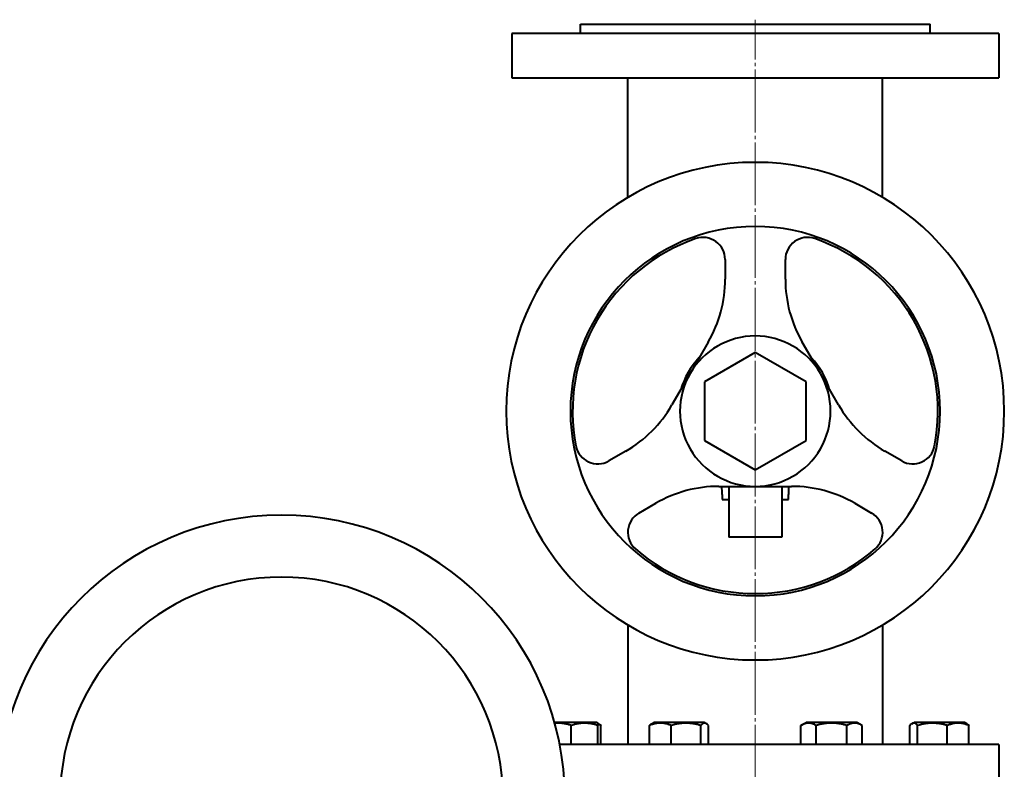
# Model space of a CAD drawing. Header units: millimetres. Extents: x -4428 to 3866, y -3426 to 3855.
# Tile 76 of 191: x -2798 to -2353, y 3137 to 3476. Entities that reach past the tile are written whole.
import ezdxf

# ---------------------------------------------------------------- set-up
doc = ezdxf.new("R2010")
doc.units = ezdxf.units.MM
doc.linetypes.add('K5LT_AXLED', pattern=[32.912189, 28.412189, -1.5, 1.5, -1.5])
doc.linetypes.add('K5LT_BASIC', pattern=[0])
doc.layers.add('Системный слой', color=7, linetype='Continuous')

# ---------------------------------------------------------------- blocks, each defined once
blk = doc.blocks.new('U0')
at = {"layer": 'Системный слой', "color": 30, "linetype": 'K5LT_AXLED', "lineweight": 20, "true_color": 0xff8000}
blk.add_line((-2465.34, 3062.57), (-2465.34, 3475.57), dxfattribs=at)
at = {"layer": 'Системный слой', "color": 150, "linetype": 'K5LT_BASIC', "lineweight": 40, "true_color": 0x0080ff}
for p, q in [((-2575.34, 3469.27), (-2575.34, 3449.27)), ((-2465.34, 3469.27), (-2575.34, 3469.27)), ((-2544.34, 3473.57), (-2465.34, 3473.57)), ((-2544.34, 3469.27), (-2544.34, 3473.57)), ((-2465.34, 3473.57), (-2386.34, 3473.57)), ((-2355.34, 3469.27), (-2465.34, 3469.27)), ((-2386.34, 3469.27), (-2386.34, 3473.57)), ((-2355.34, 3469.27), (-2355.34, 3449.27)), ((-2575.34, 3449.27), (-2355.34, 3449.27)), ((-2522.84, 3395.27), (-2522.84, 3449.27)), ((-2407.84, 3395.27), (-2407.84, 3449.27)), ((-2478.94, 3367.12), (-2478.94, 3358.29)), ((-2451.74, 3358.29), (-2451.74, 3367.12)), ((-2486.57, 3329.79), (-2494.78, 3315.57)), ((-2435.89, 3315.57), (-2444.1, 3329.79)), ((-2465.34, 3325.13), (-2488.34, 3311.85)), ((-2442.34, 3311.85), (-2465.34, 3325.13)), ((-2494.78, 3315.57), (-2502.99, 3301.36)), ((-2427.68, 3301.36), (-2435.89, 3315.57)), ((-2488.34, 3311.85), (-2488.34, 3285.29)), ((-2442.34, 3285.29), (-2442.34, 3311.85)), ((-2488.34, 3285.29), (-2465.34, 3272.01)), ((-2465.34, 3272.01), (-2442.34, 3285.29)), ((-2523.85, 3280.49), (-2531.5, 3276.07)), ((-2399.17, 3276.07), (-2406.82, 3280.49)), ((-2481.75, 3264.57), (-2465.34, 3264.57)), ((-2480.34, 3260.94), (-2480.34, 3258.57)), ((-2477.34, 3264.57), (-2477.34, 3258.57)), ((-2465.34, 3264.57), (-2448.92, 3264.57)), ((-2453.34, 3264.57), (-2453.34, 3258.57)), ((-2450.34, 3258.57), (-2450.34, 3260.94)), ((-2517.9, 3252.52), (-2510.25, 3256.94)), ((-2480.34, 3258.57), (-2477.34, 3258.57)), ((-2477.34, 3258.57), (-2477.34, 3241.57)), ((-2453.34, 3258.57), (-2450.34, 3258.57)), ((-2453.34, 3258.57), (-2453.34, 3241.57)), ((-2420.42, 3256.94), (-2412.77, 3252.52)), ((-2453.34, 3241.57), (-2477.34, 3241.57)), ((-2522.84, 3201.88), (-2522.84, 3147.87)), ((-2407.84, 3201.88), (-2407.84, 3147.87)), ((-2537.09, 3157.87), (-2556.02, 3157.87)), ((-2548.49, 3147.87), (-2548.49, 3156.45)), ((-2536.49, 3157.53), (-2537.09, 3157.87)), ((-2536.06, 3157.28), (-2536.49, 3157.53)), ((-2536.49, 3157.53), (-2536.49, 3156.45)), ((-2536.49, 3147.87), (-2536.49, 3156.45)), ((-2535.1, 3147.87), (-2535.1, 3156.45)), ((-2513.16, 3147.87), (-2513.16, 3156.45)), ((-2512.2, 3157.28), (-2511.18, 3157.87)), ((-2488.38, 3157.87), (-2511.18, 3157.87)), ((-2503.36, 3147.87), (-2503.36, 3156.45)), ((-2489.98, 3147.87), (-2489.98, 3156.45)), ((-2487.35, 3157.28), (-2488.38, 3157.87)), ((-2486.39, 3147.87), (-2486.39, 3156.45)), ((-2444.75, 3156.45), (-2442.29, 3157.87)), ((-2444.75, 3147.87), (-2444.75, 3156.45)), ((-2419.49, 3157.87), (-2442.29, 3157.87)), ((-2437.82, 3147.87), (-2437.82, 3156.45)), ((-2423.97, 3147.87), (-2423.97, 3156.45)), ((-2417.04, 3156.45), (-2419.49, 3157.87)), ((-2417.04, 3147.87), (-2417.04, 3156.45)), ((-2395.57, 3147.87), (-2395.57, 3156.45)), ((-2394.61, 3157.28), (-2393.59, 3157.87)), ((-2390.25, 3157.87), (-2393.59, 3157.87)), ((-2391.99, 3147.87), (-2391.99, 3156.45)), ((-2370.79, 3157.87), (-2390.25, 3157.87)), ((-2378.6, 3147.87), (-2378.6, 3156.45)), ((-2369.76, 3157.28), (-2370.79, 3157.87)), ((-2370.19, 3157.53), (-2370.79, 3157.87)), ((-2368.8, 3147.87), (-2368.8, 3156.45)), ((-2355.34, 3147.87), (-2553.66, 3147.87)), ((-2355.34, 3147.87), (-2355.34, 3127.87))]:
    blk.add_line(p, q, dxfattribs=at)
for centre, radius, start, end in [((-2465.34, 3298.57), 112.5, 90, 270), ((-2465.34, 3298.57), 112.5, 270, 90), ((-2465.34, 3298.57), 83.5, 90, 270), ((-2465.34, 3298.57), 83.5, 270, 90), ((-2465.34, 3298.57), 82.5, 108.9969, 150), ((-2488.94, 3367.12), 10, 0, 108.9969), ((-2441.74, 3367.12), 10, 71.0031, 180), ((-2465.34, 3298.57), 82.5, 30, 71.0031), ((-2535.94, 3358.29), 57, 330, 0), ((-2394.74, 3358.29), 57, 180, 210), ((-2465.34, 3298.57), 82.5, 150, 191.0031), ((-2465.34, 3298.57), 82.5, 348.9969, 30), ((-2465.34, 3298.57), 34, 90, 150), ((-2465.34, 3298.57), 34, 30, 90), ((-2465.34, 3298.57), 35, 136.2709, 163.7291), ((-2465.34, 3298.57), 35, 16.2709, 43.7291), ((-2465.34, 3298.57), 34, 150, 270), ((-2465.34, 3298.57), 34, 270, 30), ((-2552.35, 3329.86), 57, 300, 330), ((-2378.32, 3329.86), 57, 210, 240), ((-2536.5, 3284.73), 10, 191.0031, 300), ((-2394.17, 3284.73), 10, 240, 348.9969), ((-2481.75, 3207.57), 57, 90, 120), ((-2580.34, 3260.94), 100, 0, 2.0802), ((-2350.34, 3260.94), 100, 177.9198, 180), ((-2448.92, 3207.57), 57, 60, 90), ((-2679.34, 3123.57), 128, 0, 180), ((-2512.9, 3243.86), 10, 120, 228.9969), ((-2417.77, 3243.86), 10, 311.0031, 60), ((-2465.34, 3298.57), 82.5, 228.9969, 270), ((-2465.34, 3298.57), 82.5, 270, 311.0031), ((-2679.34, 3123.57), 100, 0, 180)]:
    blk.add_arc(centre, radius, start, end, dxfattribs=at)
for points, knots in [([(-2548.49, 3156.45), (-2548.96, 3156.61), (-2549.7, 3156.84), (-2550.7, 3157.09), (-2551.43, 3157.24), (-2552.16, 3157.36), (-2552.93, 3157.46), (-2553.72, 3157.51), (-2554.47, 3157.53), (-2555.19, 3157.52), (-2555.66, 3157.48), (-2555.9, 3157.46)], [0, 0, 0, 0, 2.371942, 3.659473, 4.88968, 5.951977, 7.190403, 8.581525, 9.732012, 10.82961, 12, 12, 12, 12]), ([(-2536.49, 3156.45), (-2536.9, 3156.59), (-2537.5, 3156.78), (-2538.37, 3157.01), (-2538.98, 3157.15), (-2539.69, 3157.28), (-2540.25, 3157.37), (-2540.93, 3157.45), (-2541.55, 3157.5), (-2542.28, 3157.53), (-2542.98, 3157.52), (-2543.65, 3157.49), (-2544.3, 3157.43), (-2545.03, 3157.33), (-2546.06, 3157.14), (-2547.24, 3156.85), (-2548.11, 3156.58), (-2548.49, 3156.45)], [0, 0, 0, 0, 1.889793, 2.772286, 3.97396, 4.613199, 5.962253, 6.508307, 7.620707, 8.715255, 9.746093, 10.721757, 11.68135, 12.629021, 14.021816, 16.259909, 18, 18, 18, 18]), ([(-2536.06, 3157.28), (-2535.96, 3157.22), (-2535.79, 3157.1), (-2535.46, 3156.84), (-2535.25, 3156.62), (-2535.1, 3156.45)], [0, 0, 0, 0, 1.912503, 3.220303, 6, 6, 6, 6]), ([(-2503.36, 3156.45), (-2503.77, 3156.62), (-2504.33, 3156.83), (-2505.16, 3157.08), (-2505.7, 3157.22), (-2506.32, 3157.35), (-2506.87, 3157.44), (-2507.5, 3157.5), (-2508.11, 3157.53), (-2508.69, 3157.52), (-2509.32, 3157.48), (-2510, 3157.39), (-2510.85, 3157.22), (-2511.91, 3156.93), (-2512.7, 3156.64), (-2513.16, 3156.45)], [0, 0, 0, 0, 2.032024, 2.780687, 4.100621, 4.689754, 5.785161, 6.773962, 7.746893, 8.757247, 9.530451, 10.808294, 12.055167, 13.667644, 16, 16, 16, 16]), ([(-2513.16, 3156.45), (-2513.06, 3156.57), (-2512.89, 3156.75), (-2512.57, 3157.04), (-2512.35, 3157.2), (-2512.2, 3157.28)], [0, 0, 0, 0, 1.918282, 3.267661, 6, 6, 6, 6]), ([(-2489.98, 3156.45), (-2490.44, 3156.59), (-2491.11, 3156.78), (-2492.09, 3157.01), (-2492.76, 3157.15), (-2493.55, 3157.28), (-2494.18, 3157.37), (-2494.94, 3157.45), (-2495.63, 3157.5), (-2496.44, 3157.53), (-2497.22, 3157.52), (-2497.97, 3157.49), (-2498.69, 3157.43), (-2499.52, 3157.33), (-2500.65, 3157.14), (-2501.98, 3156.85), (-2502.94, 3156.58), (-2503.36, 3156.45)], [0, 0, 0, 0, 1.889793, 2.772286, 3.97396, 4.613199, 5.962253, 6.508307, 7.620707, 8.715255, 9.746093, 10.721757, 11.68135, 12.629021, 14.021816, 16.259909, 18, 18, 18, 18]), ([(-2487.35, 3157.28), (-2487.43, 3157.32), (-2487.57, 3157.39), (-2487.78, 3157.47), (-2487.98, 3157.52), (-2488.18, 3157.53), (-2488.4, 3157.52), (-2488.63, 3157.46), (-2488.94, 3157.34), (-2489.4, 3157.05), (-2489.76, 3156.7), (-2489.98, 3156.45)], [0, 0, 0, 0, 1.013607, 1.907108, 2.817762, 3.774163, 4.640723, 5.732163, 6.948672, 8.887773, 12, 12, 12, 12]), ([(-2486.39, 3156.45), (-2486.49, 3156.57), (-2486.67, 3156.75), (-2486.99, 3157.04), (-2487.21, 3157.2), (-2487.35, 3157.28)], [0, 0, 0, 0, 1.918282, 3.267661, 6, 6, 6, 6]), ([(-2437.82, 3156.45), (-2438.09, 3156.61), (-2438.54, 3156.84), (-2439.13, 3157.1), (-2439.53, 3157.24), (-2439.91, 3157.35), (-2440.3, 3157.44), (-2440.75, 3157.5), (-2441.17, 3157.53), (-2441.57, 3157.52), (-2441.96, 3157.49), (-2442.33, 3157.43), (-2442.76, 3157.33), (-2443.35, 3157.14), (-2444.03, 3156.85), (-2444.53, 3156.58), (-2444.75, 3156.45)], [0, 0, 0, 0, 2.031977, 3.339718, 4.35691, 4.982864, 6.146734, 7.197334, 8.231074, 9.204643, 10.126104, 11.032386, 11.927409, 13.242826, 15.356581, 17, 17, 17, 17]), ([(-2423.97, 3156.45), (-2424.29, 3156.55), (-2425.11, 3156.77), (-2426.61, 3157.12), (-2428.12, 3157.36), (-2429.29, 3157.47), (-2429.93, 3157.51), (-2430.35, 3157.52), (-2430.71, 3157.53), (-2431.09, 3157.53), (-2431.56, 3157.52), (-2432.13, 3157.49), (-2432.95, 3157.43), (-2434.14, 3157.29), (-2435.49, 3157.05), (-2436.76, 3156.75), (-2437.47, 3156.56), (-2437.82, 3156.45)], [0, 0, 0, 0, 3.152296, 8.024027, 14.430358, 17.4743, 18.996271, 20.518242, 21.409855, 22.301468, 24.084694, 25.867919, 27.651145, 31.792504, 37.072525, 40.536262, 44, 44, 44, 44]), ([(-2417.04, 3156.45), (-2417.31, 3156.61), (-2417.75, 3156.84), (-2418.34, 3157.1), (-2418.74, 3157.24), (-2419.13, 3157.35), (-2419.51, 3157.44), (-2419.96, 3157.5), (-2420.38, 3157.53), (-2420.79, 3157.52), (-2421.17, 3157.49), (-2421.55, 3157.43), (-2421.97, 3157.33), (-2422.56, 3157.14), (-2423.25, 3156.85), (-2423.75, 3156.58), (-2423.97, 3156.45)], [0, 0, 0, 0, 2.031977, 3.339718, 4.35691, 4.982864, 6.146734, 7.197334, 8.231074, 9.204643, 10.126104, 11.032386, 11.927409, 13.242826, 15.356581, 17, 17, 17, 17]), ([(-2394.61, 3157.28), (-2394.71, 3157.22), (-2394.89, 3157.1), (-2395.21, 3156.84), (-2395.43, 3156.62), (-2395.57, 3156.45)], [0, 0, 0, 0, 1.912503, 3.220303, 6, 6, 6, 6]), ([(-2391.99, 3156.45), (-2392.13, 3156.61), (-2392.34, 3156.83), (-2392.66, 3157.1), (-2392.92, 3157.27), (-2393.18, 3157.41), (-2393.42, 3157.49), (-2393.66, 3157.53), (-2393.9, 3157.53), (-2394.13, 3157.49), (-2394.37, 3157.41), (-2394.53, 3157.33), (-2394.61, 3157.28)], [0, 0, 0, 0, 2.191556, 3.228797, 4.853764, 5.968981, 7.168673, 8.365718, 9.486763, 10.643006, 11.815623, 13, 13, 13, 13]), ([(-2378.6, 3156.45), (-2379.06, 3156.59), (-2379.73, 3156.78), (-2380.71, 3157.01), (-2381.38, 3157.15), (-2382.17, 3157.28), (-2382.8, 3157.37), (-2383.56, 3157.45), (-2384.25, 3157.5), (-2385.06, 3157.53), (-2385.84, 3157.52), (-2386.59, 3157.49), (-2387.31, 3157.43), (-2388.14, 3157.33), (-2389.28, 3157.14), (-2390.6, 3156.85), (-2391.57, 3156.58), (-2391.99, 3156.45)], [0, 0, 0, 0, 1.889793, 2.772286, 3.97396, 4.613199, 5.962253, 6.508307, 7.620707, 8.715255, 9.746093, 10.721757, 11.68135, 12.629021, 14.021816, 16.259909, 18, 18, 18, 18]), ([(-2368.8, 3156.45), (-2369.21, 3156.62), (-2369.77, 3156.83), (-2370.6, 3157.08), (-2371.14, 3157.22), (-2371.75, 3157.35), (-2372.3, 3157.44), (-2372.94, 3157.5), (-2373.55, 3157.53), (-2374.12, 3157.52), (-2374.76, 3157.48), (-2375.44, 3157.39), (-2376.29, 3157.22), (-2377.35, 3156.93), (-2378.14, 3156.64), (-2378.6, 3156.45)], [0, 0, 0, 0, 2.032024, 2.780687, 4.100621, 4.689754, 5.785161, 6.773962, 7.746893, 8.757247, 9.530451, 10.808294, 12.055167, 13.667644, 16, 16, 16, 16]), ([(-2369.76, 3157.28), (-2369.66, 3157.22), (-2369.49, 3157.1), (-2369.17, 3156.84), (-2368.95, 3156.62), (-2368.8, 3156.45)], [0, 0, 0, 0, 1.912503, 3.220303, 6, 6, 6, 6])]:
    blk.add_open_spline(points, degree=3, knots=knots, dxfattribs=at)
blk.add_open_spline([(-2535.1, 3156.45), (-2535.56, 3156.64), (-2536.02, 3156.81), (-2536.49, 3156.96)], degree=3, dxfattribs=at)

msp = doc.modelspace()

# ---------------------------------------------------------------- block references
at = {"layer": 'Системный слой'}
msp.add_blockref('U0', (0, 0), dxfattribs=at)

doc.saveas('drawing.dxf')
